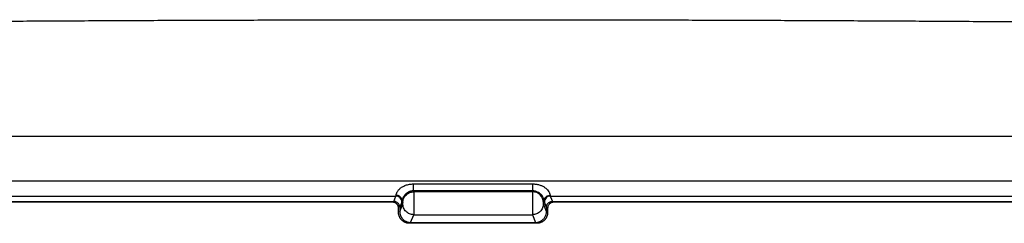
# Model space of a CAD drawing. Header units: inches. Extents: x 1.4 to 59.1, y 1.4 to 45.4.
# Tile 7 of 26: x 18.3 to 24.2, y 8.8 to 10. Entities that reach past the tile are written whole.
import ezdxf

# ---------------------------------------------------------------- set-up
doc = ezdxf.new("R2010")
doc.units = ezdxf.units.IN
doc.header["$LTSCALE"] = 5.5
doc.header["$MEASUREMENT"] = 0

msp = doc.modelspace()

# ---------------------------------------------------------------- linework, layer by layer
for p, q in [((27.4004, 9.295), (14.6214, 9.2953)), ((13.6366, 9.0323), (28.3846, 9.032)), ((20.6567, 9.0141), (21.3651, 9.0141)), ((13.594, 8.9419), (20.5531, 8.9417)), ((20.5406, 8.9104), (20.5531, 8.9417)), ((20.6588, 8.9675), (20.6567, 8.9725)), ((21.3651, 8.9725), (20.6567, 8.9725)), ((21.363, 8.9675), (20.6588, 8.9675)), ((21.3651, 8.9725), (21.363, 8.9675)), ((21.4687, 8.9417), (28.4278, 8.9415)), ((20.5334, 8.9054), (13.5574, 8.9055)), ((13.5627, 8.9106), (20.5406, 8.9104)), ((20.588, 8.9068), (20.5755, 8.8754)), ((20.5755, 8.8505), (20.5938, 8.8963)), ((20.5892, 8.9143), (20.5938, 8.9027)), ((21.428, 8.9027), (21.4326, 8.9142)), ((21.4463, 8.8504), (21.428, 8.8963)), ((21.4463, 8.8754), (21.4337, 8.9068)), ((21.4812, 8.9104), (28.4591, 8.9102)), ((28.4643, 8.9052), (21.4883, 8.9054)), ((20.5684, 8.8454), (20.5684, 8.8703)), ((20.5755, 8.8754), (20.5755, 8.8505)), ((20.6403, 8.7854), (20.6588, 8.8316)), ((20.6588, 8.8316), (21.363, 8.8316)), ((21.363, 8.8316), (21.3815, 8.7854)), ((21.4463, 8.8754), (21.4463, 8.8504)), ((21.4534, 8.8703), (21.4534, 8.8453)), ((21.3884, 8.7804), (20.6334, 8.7804)), ((20.6403, 8.7854), (21.3815, 8.7854))]:
    msp.add_line(p, q)
at = {"flags": 128}
msp.add_lwpolyline([(21.4687, 8.9417), (21.4757, 8.9242), (21.4812, 8.9104)], dxfattribs=at)
msp.add_arc((21.3629, 8.9024), 0.0651, 0.29454, 89.88654)
for points, knots in [([(14.6214, 9.9439), (14.7431, 9.9456), (14.9865, 9.949), (15.3516, 9.9537), (15.7167, 9.9582), (16.0818, 9.9623), (16.4469, 9.9662), (16.812, 9.9697), (17.1771, 9.973), (17.5422, 9.9759), (17.9073, 9.9786), (18.2724, 9.981), (18.6376, 9.983), (19.0027, 9.9848), (19.3678, 9.9863), (19.733, 9.9874), (20.0981, 9.9883), (20.4632, 9.9889), (20.8283, 9.9892), (21.1935, 9.9892), (21.5586, 9.9889), (21.9237, 9.9883), (22.2889, 9.9874), (22.654, 9.9862), (23.0191, 9.9847), (23.3843, 9.9829), (23.7494, 9.9808), (24.1145, 9.9785), (24.4796, 9.9758), (24.8447, 9.9728), (25.2099, 9.9695), (25.575, 9.966), (25.9401, 9.9621), (26.3052, 9.958), (26.6702, 9.9535), (27.0353, 9.9488), (27.2787, 9.9454), (27.4004, 9.9437)], [0, 0, 0, 0, 0.028572, 0.057144, 0.085716, 0.114288, 0.14286, 0.171432, 0.200003, 0.228575, 0.257146, 0.285717, 0.314288, 0.34286, 0.371431, 0.400002, 0.428573, 0.457144, 0.485715, 0.514285, 0.542856, 0.571427, 0.599998, 0.628569, 0.65714, 0.685712, 0.714283, 0.742854, 0.771425, 0.799997, 0.828568, 0.85714, 0.885712, 0.914284, 0.942856, 0.971428, 1, 1, 1, 1]), ([(20.5542, 8.947), (20.5543, 8.9476), (20.5545, 8.9488), (20.5548, 8.9508), (20.5552, 8.9528), (20.556, 8.9557), (20.5573, 8.9597), (20.5607, 8.9675), (20.5681, 8.9788), (20.5823, 8.9919), (20.6002, 9.0026), (20.6176, 9.0089), (20.6326, 9.0122), (20.6446, 9.0138), (20.6527, 9.014), (20.6567, 9.0141)], [0, 0, 0, 0, 0.031822, 0.061544, 0.089182, 0.114756, 0.173632, 0.227777, 0.357558, 0.488945, 0.622882, 0.767045, 0.843822, 0.921262, 1, 1, 1, 1]), ([(20.6567, 8.9725), (20.6567, 8.973), (20.6567, 8.9748), (20.6567, 8.9799), (20.6567, 8.9833), (20.6567, 8.9885), (20.6567, 8.9903), (20.6567, 8.9943), (20.6567, 8.9965), (20.6567, 9.0035), (20.6567, 9.0089), (20.6567, 9.0141)], [0, 0, 0, 0, 0.25, 0.25, 0.5, 0.5, 0.625, 0.625, 0.75, 0.75, 1, 1, 1, 1]), ([(21.3651, 9.0141), (21.367, 9.0141), (21.371, 9.014), (21.3769, 9.0136), (21.3827, 9.013), (21.39, 9.0119), (21.3988, 9.0101), (21.4111, 9.0065), (21.4248, 9.0007), (21.4396, 8.9916), (21.4523, 8.9802), (21.46, 8.9693), (21.4639, 8.9611), (21.4659, 8.9555), (21.467, 8.9507), (21.4674, 8.9483), (21.4676, 8.947)], [0, 0, 0, 0, 0.03816, 0.076115, 0.113936, 0.151693, 0.219742, 0.286166, 0.400373, 0.507948, 0.62908, 0.747884, 0.811249, 0.879017, 0.935078, 1, 1, 1, 1]), ([(21.3651, 8.9725), (21.3651, 8.973), (21.3651, 8.9744), (21.3651, 8.9792), (21.3651, 8.9824), (21.3651, 8.9903), (21.3651, 8.9948), (21.3651, 9.0043), (21.3651, 9.0093), (21.3651, 9.0141)], [0, 0, 0, 0, 0.25, 0.25, 0.5, 0.5, 0.75, 0.75, 1, 1, 1, 1]), ([(20.588, 8.9068), (20.588, 8.916), (20.5842, 8.925), (20.5713, 8.9379), (20.5622, 8.9417), (20.5531, 8.9417)], [0, 0, 0, 0, 0.5, 0.5, 1, 1, 1, 1]), ([(20.5892, 8.9143), (20.5891, 8.9181), (20.5883, 8.9222), (20.5849, 8.9303), (20.5822, 8.9341), (20.5754, 8.9405), (20.5713, 8.943), (20.5627, 8.9463), (20.5583, 8.947), (20.5542, 8.947)], [0, 0, 0, 0, 0.25, 0.25, 0.5, 0.5, 0.75, 0.75, 1, 1, 1, 1]), ([(20.6567, 8.9725), (20.6552, 8.9725), (20.6523, 8.9725), (20.6481, 8.972), (20.6441, 8.9714), (20.6403, 8.9706), (20.6368, 8.9696), (20.6322, 8.968), (20.6267, 8.9656), (20.6201, 8.9619), (20.614, 8.9575), (20.6059, 8.9502), (20.5981, 8.94), (20.5934, 8.9301), (20.591, 8.9229), (20.5898, 8.9178), (20.5894, 8.9155), (20.5892, 8.9143)], [0, 0, 0, 0, 0.032546, 0.06365, 0.093315, 0.121546, 0.148349, 0.173731, 0.229728, 0.280028, 0.343252, 0.402739, 0.539889, 0.684379, 0.783704, 0.888479, 1, 1, 1, 1]), ([(20.5938, 8.9027), (20.5938, 8.9112), (20.5955, 8.9196), (20.6021, 8.9353), (20.6069, 8.9424), (20.6189, 8.9544), (20.6261, 8.9592), (20.6418, 8.9657), (20.6503, 8.9674), (20.6588, 8.9675)], [0, 0, 0, 0, 0.25, 0.25, 0.5, 0.5, 0.75, 0.75, 1, 1, 1, 1]), ([(20.6588, 8.9675), (20.6588, 8.9673), (20.6588, 8.9669), (20.6588, 8.9657), (20.6588, 8.9642), (20.6588, 8.9622), (20.6588, 8.9599), (20.6588, 8.9571), (20.6588, 8.9539), (20.6588, 8.9504), (20.6588, 8.9465), (20.6588, 8.9423), (20.6588, 8.9378), (20.6588, 8.933), (20.6588, 8.9279), (20.6588, 8.9226), (20.6588, 8.9172), (20.6588, 8.9116), (20.6588, 8.9058), (20.6588, 8.9001), (20.6588, 8.8943), (20.6588, 8.8885), (20.6588, 8.8827), (20.6588, 8.8771), (20.6588, 8.8716), (20.6588, 8.8663), (20.6588, 8.8613), (20.6588, 8.8565), (20.6588, 8.852), (20.6588, 8.8479), (20.6588, 8.8441), (20.6588, 8.8408), (20.6588, 8.8379), (20.6588, 8.8355), (20.6588, 8.8337), (20.6588, 8.8323), (20.6588, 8.8318), (20.6588, 8.8316)], [0, 0, 0, 0, 0.026682, 0.053475, 0.080379, 0.107394, 0.13452, 0.161758, 0.189106, 0.216566, 0.244137, 0.27182, 0.299613, 0.327517, 0.355533, 0.38366, 0.411898, 0.440247, 0.468707, 0.497279, 0.525961, 0.554755, 0.58366, 0.612676, 0.641803, 0.671042, 0.700391, 0.729852, 0.759424, 0.789107, 0.818901, 0.848806, 0.878823, 0.90895, 0.939189, 0.969539, 1, 1, 1, 1]), ([(21.363, 8.9675), (21.363, 8.9673), (21.363, 8.9669), (21.363, 8.9658), (21.363, 8.9645), (21.363, 8.9628), (21.363, 8.9608), (21.363, 8.9586), (21.363, 8.9562), (21.3629, 8.9537), (21.3629, 8.9509), (21.3629, 8.9481), (21.3629, 8.9451), (21.3629, 8.9421), (21.3629, 8.939), (21.3629, 8.9359), (21.3629, 8.9328), (21.3629, 8.9297), (21.3629, 8.9266), (21.3629, 8.9159), (21.3629, 8.8955), (21.3629, 8.8744), (21.3629, 8.8621), (21.3629, 8.8561), (21.3629, 8.8503), (21.363, 8.8449), (21.363, 8.84), (21.363, 8.836), (21.363, 8.8329), (21.363, 8.832), (21.363, 8.8316)], [0, 0, 0, 0, 0.025997, 0.051416, 0.076255, 0.100516, 0.124198, 0.1473, 0.169824, 0.191768, 0.213134, 0.233919, 0.254125, 0.273751, 0.292798, 0.311263, 0.329148, 0.346451, 0.363174, 0.379316, 0.519053, 0.659989, 0.694141, 0.730678, 0.769608, 0.810923, 0.854615, 0.900699, 0.94917, 1, 1, 1, 1]), ([(21.4326, 8.9142), (21.4325, 8.9148), (21.4323, 8.9159), (21.4319, 8.9179), (21.4314, 8.9201), (21.4308, 8.9226), (21.43, 8.9253), (21.4289, 8.9283), (21.4268, 8.9334), (21.4227, 8.9414), (21.4146, 8.9516), (21.4046, 8.9602), (21.395, 8.9658), (21.3853, 8.9696), (21.3757, 8.972), (21.3688, 8.9724), (21.3651, 8.9725)], [0, 0, 0, 0, 0.05377, 0.105888, 0.156474, 0.205658, 0.253583, 0.300403, 0.346285, 0.475929, 0.600425, 0.688158, 0.785362, 0.847563, 0.919076, 1, 1, 1, 1]), ([(21.4326, 8.9142), (21.4327, 8.919), (21.4339, 8.9236), (21.4378, 8.9317), (21.4406, 8.9352), (21.4451, 8.9392), (21.4466, 8.9403), (21.45, 8.9424), (21.4519, 8.9434), (21.4579, 8.9459), (21.4626, 8.947), (21.4676, 8.947)], [0, 0, 0, 0, 0.25, 0.25, 0.5, 0.5, 0.625, 0.625, 0.75, 0.75, 1, 1, 1, 1]), ([(21.4687, 8.9417), (21.4596, 8.9417), (21.4505, 8.9379), (21.4375, 8.925), (21.4338, 8.9159), (21.4337, 8.9068)], [0, 0, 0, 0, 0.5, 0.5, 1, 1, 1, 1]), ([(20.5684, 8.8703), (20.5684, 8.8716), (20.5683, 8.8741), (20.5677, 8.8778), (20.5667, 8.8813), (20.5654, 8.8846), (20.5638, 8.8878), (20.562, 8.8907), (20.5599, 8.8933), (20.5576, 8.8957), (20.5551, 8.8979), (20.5526, 8.8997), (20.5499, 8.9013), (20.5472, 8.9026), (20.5444, 8.9036), (20.5416, 8.9044), (20.5389, 8.905), (20.5361, 8.9053), (20.5343, 8.9054), (20.5334, 8.9054)], [0, 0, 0, 0, 0.069052, 0.136817, 0.203296, 0.268491, 0.332404, 0.395035, 0.456387, 0.516462, 0.575261, 0.632785, 0.689039, 0.744023, 0.797741, 0.850194, 0.901386, 0.95132, 1, 1, 1, 1]), ([(20.5755, 8.8754), (20.5755, 8.8765), (20.5754, 8.8787), (20.5749, 8.882), (20.5742, 8.8852), (20.5727, 8.8895), (20.57, 8.8948), (20.5654, 8.9003), (20.5599, 8.9049), (20.5537, 8.9081), (20.5472, 8.9101), (20.5428, 8.9103), (20.5406, 8.9104)], [0, 0, 0, 0, 0.0604322, 0.1203356, 0.1802464, 0.2407007, 0.3705849, 0.500643, 0.6302751, 0.760261, 0.8799942, 1, 1, 1, 1]), ([(20.5892, 8.9143), (20.5891, 8.9135), (20.589, 8.912), (20.5887, 8.9102), (20.5885, 8.9087), (20.5883, 8.9075), (20.5881, 8.9071), (20.588, 8.9068)], [0, 0, 0, 0, 0.200417, 0.400037, 0.599447, 0.799239, 1, 1, 1, 1]), ([(20.5938, 8.8963), (20.5938, 8.8964), (20.5938, 8.8964), (20.5938, 8.8966), (20.5938, 8.8967), (20.5939, 8.8971), (20.5939, 8.8973), (20.5939, 8.8979), (20.5939, 8.8981), (20.5939, 8.8994), (20.5939, 8.9002), (20.5939, 8.9021), (20.5938, 8.9026), (20.5938, 8.9027)], [0, 0, 0, 0, 0.125, 0.125, 0.25, 0.25, 0.375, 0.375, 0.5, 0.5, 0.75, 0.75, 1, 1, 1, 1]), ([(20.6588, 8.8316), (20.6503, 8.8316), (20.6418, 8.8333), (20.6261, 8.8398), (20.6189, 8.8446), (20.6069, 8.8566), (20.6021, 8.8638), (20.5955, 8.8794), (20.5938, 8.8879), (20.5938, 8.8963)], [0, 0, 0, 0, 0.25, 0.25, 0.5, 0.5, 0.75, 0.75, 1, 1, 1, 1]), ([(21.428, 8.8963), (21.428, 8.8878), (21.4263, 8.8794), (21.4197, 8.8638), (21.4149, 8.8566), (21.4029, 8.8446), (21.3957, 8.8398), (21.38, 8.8333), (21.3715, 8.8316), (21.363, 8.8316)], [0, 0, 0, 0, 0.25, 0.25, 0.5, 0.5, 0.75, 0.75, 1, 1, 1, 1]), ([(21.428, 8.8963), (21.428, 8.8964), (21.4279, 8.8968), (21.4279, 8.8979), (21.4279, 8.8987), (21.4279, 8.9011), (21.4279, 8.9026), (21.428, 8.9027)], [0, 0, 0, 0, 0.25, 0.25, 0.5, 0.5, 1, 1, 1, 1]), ([(21.4463, 8.8754), (21.4463, 8.8766), (21.4464, 8.8792), (21.447, 8.8829), (21.448, 8.8865), (21.4494, 8.8899), (21.451, 8.8931), (21.453, 8.8961), (21.4552, 8.8988), (21.4576, 8.9013), (21.4603, 8.9034), (21.463, 8.9053), (21.4659, 8.9069), (21.4689, 8.9082), (21.472, 8.9092), (21.4751, 8.9099), (21.4781, 8.9103), (21.4802, 8.9104), (21.4812, 8.9104)], [0, 0, 0, 0, 0.06952, 0.138091, 0.205713, 0.27239, 0.338125, 0.402922, 0.466782, 0.529709, 0.591707, 0.65278, 0.712931, 0.772163, 0.830482, 0.887892, 0.944396, 1, 1, 1, 1]), ([(21.4883, 8.9054), (21.4871, 8.9053), (21.4845, 8.9052), (21.4807, 8.9046), (21.4769, 8.9035), (21.4733, 8.902), (21.4698, 8.9001), (21.4666, 8.8978), (21.4631, 8.8947), (21.4596, 8.8905), (21.4563, 8.8848), (21.4539, 8.878), (21.4536, 8.8729), (21.4534, 8.8703)], [0, 0, 0, 0, 0.069758, 0.140047, 0.210875, 0.282248, 0.354172, 0.426654, 0.4997, 0.606189, 0.725069, 0.85634, 1, 1, 1, 1]), ([(20.6334, 8.7804), (20.6317, 8.7804), (20.6283, 8.7805), (20.6232, 8.7811), (20.6182, 8.7821), (20.6133, 8.7835), (20.6085, 8.7853), (20.6038, 8.7874), (20.5994, 8.7899), (20.5951, 8.7927), (20.5911, 8.7959), (20.5874, 8.7994), (20.5839, 8.8031), (20.5807, 8.8071), (20.5779, 8.8114), (20.5754, 8.8158), (20.5733, 8.8205), (20.5715, 8.8253), (20.5701, 8.8302), (20.5691, 8.8352), (20.5685, 8.8403), (20.5684, 8.8437), (20.5684, 8.8454)], [0, 0, 0, 0, 0.050004, 0.100007, 0.150009, 0.20001, 0.25001, 0.300009, 0.350007, 0.400005, 0.450003, 0.5, 0.549997, 0.599995, 0.649993, 0.699991, 0.74999, 0.79999, 0.849991, 0.899993, 0.949996, 1, 1, 1, 1]), ([(20.5755, 8.8505), (20.5755, 8.8487), (20.5756, 8.8453), (20.5762, 8.8402), (20.5772, 8.8353), (20.5785, 8.8306), (20.5801, 8.8261), (20.582, 8.8219), (20.5841, 8.8179), (20.5865, 8.8141), (20.589, 8.8106), (20.5916, 8.8074), (20.5958, 8.8029), (20.6021, 8.7976), (20.6108, 8.7922), (20.6202, 8.7883), (20.6301, 8.7859), (20.6369, 8.7856), (20.6403, 8.7854)], [0, 0, 0, 0, 0.051181, 0.101228, 0.150141, 0.19792, 0.244567, 0.290082, 0.334466, 0.37772, 0.419846, 0.460843, 0.500714, 0.600733, 0.70065, 0.800487, 0.900263, 1, 1, 1, 1]), ([(21.3815, 8.7854), (21.3831, 8.7854), (21.3865, 8.7855), (21.3916, 8.7861), (21.3966, 8.7871), (21.4015, 8.7885), (21.4063, 8.7903), (21.4109, 8.7924), (21.4154, 8.7949), (21.4196, 8.7977), (21.4236, 8.8009), (21.428, 8.8049), (21.4325, 8.8101), (21.437, 8.8166), (21.4409, 8.824), (21.4439, 8.8322), (21.4459, 8.8411), (21.4462, 8.8473), (21.4463, 8.8504)], [0, 0, 0, 0, 0.049888, 0.099785, 0.149695, 0.199618, 0.249559, 0.299519, 0.349501, 0.399508, 0.449542, 0.499607, 0.573508, 0.651201, 0.732692, 0.817986, 0.907087, 1, 1, 1, 1]), ([(21.4534, 8.8453), (21.4534, 8.8436), (21.4533, 8.8402), (21.4527, 8.8352), (21.4517, 8.8302), (21.4503, 8.8252), (21.4485, 8.8205), (21.4464, 8.8158), (21.4439, 8.8114), (21.441, 8.8071), (21.4379, 8.8031), (21.4344, 8.7993), (21.4307, 8.7959), (21.4266, 8.7927), (21.4224, 8.7899), (21.4179, 8.7874), (21.4133, 8.7852), (21.4085, 8.7835), (21.4036, 8.7821), (21.3986, 8.7811), (21.3935, 8.7805), (21.3901, 8.7804), (21.3884, 8.7804)], [0, 0, 0, 0, 0.050004, 0.100006, 0.150008, 0.200008, 0.250007, 0.300006, 0.350004, 0.400002, 0.45, 0.499997, 0.549995, 0.599992, 0.649991, 0.699989, 0.749988, 0.799988, 0.84999, 0.899992, 0.949995, 1, 1, 1, 1])]:
    msp.add_open_spline(points, degree=3, knots=knots)
for points in [[(20.5531, 8.9417), (20.5535, 8.9424), (20.5538, 8.9442), (20.5542, 8.947)], [(21.4676, 8.947), (21.468, 8.9442), (21.4683, 8.9424), (21.4687, 8.9417)], [(21.4326, 8.9142), (21.433, 8.9103), (21.4333, 8.9078), (21.4337, 8.9068)]]:
    msp.add_open_spline(points, degree=3)

doc.saveas('drawing.dxf')
